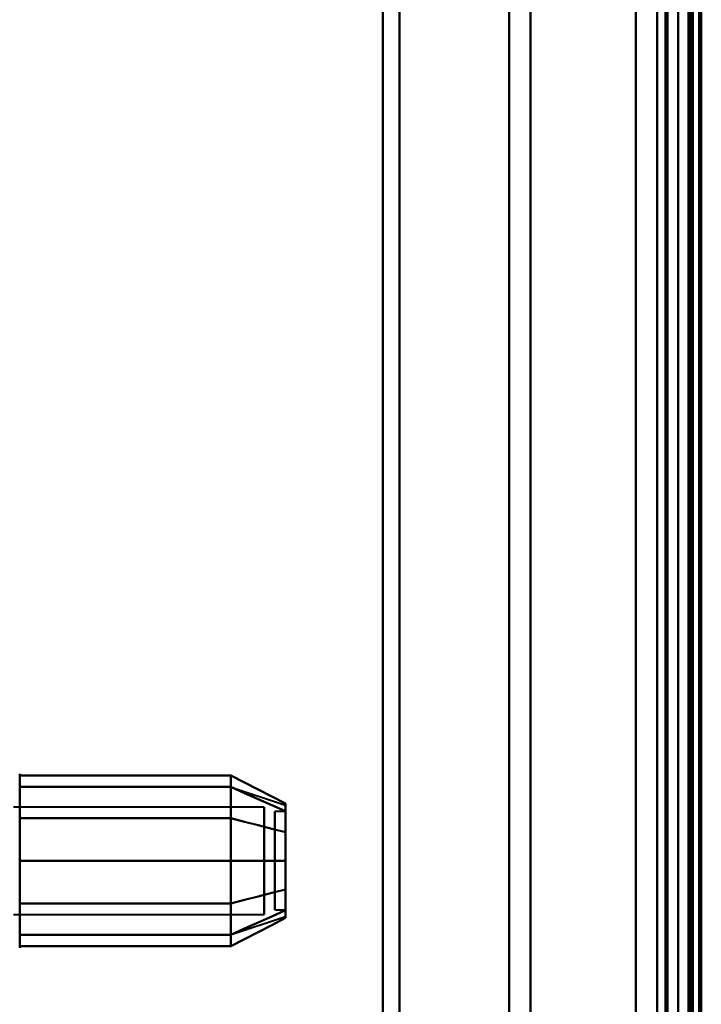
# Model space of a CAD drawing. Header units: millimetres. Extents: x -1352 to 2139, y -120 to 1210.
# Tile 15 of 87: x -736 to -704, y 275 to 322. Entities that reach past the tile are written whole.
import ezdxf

# ---------------------------------------------------------------- set-up
doc = ezdxf.new("R2010")
doc.units = ezdxf.units.MM
doc.layers.add('G-IMPT', color=8, linetype='Continuous', lineweight=40)

# ---------------------------------------------------------------- blocks, each defined once
blk = doc.blocks.new('NEXA 2000 CALQUES_dwg-762145-Avant')
at = {"layer": 'G-IMPT'}
for p, q in [((-705, 129.472), (-705, 1102.272)), ((-704.5, 1102.272), (-704.5, 129.472)), ((-705, 584.372), (-705, 182.372)), ((-706, 183.372), (-706, 583.372)), ((-704.3, 582.746), (-704.3, 183.998)), ((-704.3, 582.746), (-704.3, 183.998)), ((-719, 182.372), (-719, 383.372)), ((-719, 383.372), (-719, 182.372)), ((-718.198, 383.372), (-718.198, 182.964)), ((-718.198, 182.964), (-718.198, 383.372)), ((-713, 183.372), (-713, 383.372)), ((-713, 383.372), (-713, 183.372)), ((-711.99, 183.998), (-711.99, 383.372)), ((-711.99, 383.372), (-711.99, 183.998)), ((-706, 183.372), (-706, 383.372)), ((-706, 383.372), (-706, 183.372)), ((-705.5, 383.372), (-705.5, 182.372)), ((-705.5, 182.372), (-705.5, 383.372)), ((-705, 167.372), (-705, 383.372)), ((-705, 383.372), (-705, 182.372)), ((-705, 182.372), (-705, 383.372)), ((-705, 383.372), (-705, 167.372)), ((-704.3, 183.998), (-704.3, 383.372)), ((-704.3, 183.998), (-704.3, 383.372)), ((-704.3, 167.372), (-704.3, 383.372)), ((-704.3, 383.372), (-704.3, 167.372)), ((-736.204, 285.972), (-736.204, 277.772)), ((-736.204, 285.972), (-736.204, 281.872)), ((-736.204, 285.972), (-736.204, 283.922)), ((-736.204, 285.423), (-736.204, 277.772)), ((-726.189, 285.367), (-723.611, 284.508)), ((-724.611, 284.421), (-736.5, 284.421)), ((-724.611, 284.421), (-736.5, 284.421)), ((-724.611, 284.421), (-724.611, 279.665)), ((-724.611, 279.665), (-724.611, 284.421)), ((-724.611, 284.421), (-724.611, 279.324)), ((-724.611, 284.421), (-724.611, 279.324)), ((-724.611, 279.324), (-724.611, 284.421)), ((-724.611, 279.324), (-724.611, 284.421)), ((-723.611, 284.202), (-724.111, 284.202)), ((-723.611, 284.202), (-724.111, 284.202)), ((-724.111, 279.98), (-724.111, 284.202)), ((-724.111, 284.202), (-724.111, 279.98)), ((-724.111, 280.914), (-724.111, 284.202)), ((-724.111, 284.202), (-724.111, 280.914)), ((-723.611, 279.98), (-723.611, 284.202)), ((-723.611, 284.202), (-723.611, 279.98)), ((-723.611, 280.914), (-723.611, 284.202)), ((-723.611, 284.202), (-723.611, 280.914)), ((-736.204, 283.922), (-736.204, 278.322)), ((-724.611, 284.079), (-724.611, 279.324)), ((-724.611, 279.324), (-724.611, 284.079)), ((-724.111, 279.542), (-724.111, 283.764)), ((-724.111, 283.764), (-724.111, 279.542)), ((-723.611, 279.542), (-723.611, 283.764)), ((-723.611, 283.764), (-723.611, 279.542)), ((-724.111, 279.542), (-724.111, 282.831)), ((-724.111, 282.831), (-724.111, 279.542)), ((-723.611, 279.542), (-723.611, 282.831)), ((-723.611, 282.831), (-723.611, 279.542)), ((-736.204, 281.872), (-736.204, 277.772)), ((-724.111, 279.542), (-723.611, 279.542)), ((-724.111, 279.542), (-723.611, 279.542)), ((-736.5, 279.324), (-724.611, 279.324)), ((-736.5, 279.324), (-724.611, 279.324)), ((-726.189, 278.377), (-723.611, 279.237))]:
    blk.add_line(p, q, dxfattribs=at)
at = {"layer": 'G-IMPT', "flags": 128}
for points in [[(-707, 128.972), (-707, 372.422), (-707, 615.872), (-707, 859.322), (-707, 1102.772)], [(-707, 1102.772), (-707, 859.322), (-707, 615.872), (-707, 372.422), (-707, 128.972)], [(-707, 1102.772), (-707, 859.322), (-707, 615.872), (-707, 372.422), (-707, 128.972)], [(-707, 128.972), (-707, 372.422), (-707, 615.872), (-707, 859.322), (-707, 1102.772)], [(-705, 128.972), (-705, 372.422), (-705, 615.872), (-705, 859.322), (-705, 1102.772)], [(-705, 1102.772), (-705, 859.322), (-705, 615.872), (-705, 372.422), (-705, 128.972)], [(-704.5, 128.972), (-704.5, 372.422), (-704.5, 615.872), (-704.5, 859.322), (-704.5, 1102.772)], [(-704.4, 1102.772), (-704.4, 859.322), (-704.4, 615.872), (-704.4, 372.422), (-704.4, 128.972)], [(-704.4, 1102.772), (-704.4, 859.322), (-704.4, 615.872), (-704.4, 372.422), (-704.4, 128.972)], [(-704.4, 128.972), (-704.4, 372.422), (-704.4, 615.872), (-704.4, 859.322), (-704.4, 1102.772)], [(-707, 129.472), (-707, 372.672), (-707, 615.872), (-707, 859.072), (-707, 1102.272)], [(-707, 1102.272), (-707, 859.072), (-707, 615.872), (-707, 372.672), (-707, 129.472)], [(-707, 1102.272), (-707, 859.072), (-707, 615.872), (-707, 372.672), (-707, 129.472)], [(-707, 129.472), (-707, 372.672), (-707, 615.872), (-707, 859.072), (-707, 1102.272)], [(-705.6, 129.472), (-705.6, 372.672), (-705.6, 615.872), (-705.6, 859.072), (-705.6, 1102.272)], [(-705.6, 129.472), (-705.6, 372.672), (-705.6, 615.872), (-705.6, 859.072), (-705.6, 1102.272)], [(-705.6, 1102.272), (-705.6, 859.072), (-705.6, 615.872), (-705.6, 372.672), (-705.6, 129.472)], [(-705.6, 1102.272), (-705.6, 859.072), (-705.6, 615.872), (-705.6, 372.672), (-705.6, 129.472)], [(-705.6, 129.472), (-705.6, 372.672), (-705.6, 615.872), (-705.6, 859.072), (-705.6, 1102.272)], [(-705.6, 1102.272), (-705.6, 859.072), (-705.6, 615.872), (-705.6, 372.672), (-705.6, 129.472)], [(-705.5, 1102.272), (-705.5, 859.072), (-705.5, 615.872), (-705.5, 372.672), (-705.5, 129.472)], [(-705.5, 129.472), (-705.5, 372.672), (-705.5, 615.872), (-705.5, 859.072), (-705.5, 1102.272)], [(-705, 129.472), (-705, 372.672), (-705, 615.872), (-705, 859.072), (-705, 1102.272)], [(-705, 1102.272), (-705, 859.072), (-705, 615.872), (-705, 372.672), (-705, 129.472)], [(-705, 1102.272), (-705, 859.072), (-705, 615.872), (-705, 372.672), (-705, 129.472)], [(-705, 129.472), (-705, 372.672), (-705, 615.872), (-705, 859.072), (-705, 1102.272)], [(-705, 1102.272), (-705, 867.047), (-705, 631.822), (-705, 396.597), (-705, 161.372)], [(-705, 161.372), (-705, 396.597), (-705, 631.822), (-705, 867.047), (-705, 1102.272)], [(-704.5, 129.472), (-704.5, 372.672), (-704.5, 615.872), (-704.5, 859.072), (-704.5, 1102.272)], [(-704.5, 1102.272), (-704.5, 859.072), (-704.5, 615.872), (-704.5, 372.672), (-704.5, 129.472)], [(-704.5, 1102.272), (-704.5, 859.072), (-704.5, 615.872), (-704.5, 372.672), (-704.5, 129.472)], [(-704.5, 129.472), (-704.5, 372.672), (-704.5, 615.872), (-704.5, 859.072), (-704.5, 1102.272)], [(-704.5, 129.472), (-704.5, 372.672), (-704.5, 615.872), (-704.5, 859.072), (-704.5, 1102.272)], [(-704.5, 1102.272), (-704.5, 859.072), (-704.5, 615.872), (-704.5, 372.672), (-704.5, 129.472)], [(-704, 1102.372), (-704, 859.122), (-704, 615.872), (-704, 372.622), (-704, 129.372)], [(-704, 129.372), (-704, 372.622), (-704, 615.872), (-704, 859.122), (-704, 1102.372)], [(-704, 1102.272), (-704, 859.072), (-704, 615.872), (-704, 372.672), (-704, 129.472)], [(-704, 129.472), (-704, 372.672), (-704, 615.872), (-704, 859.072), (-704, 1102.272)], [(-703.9, 1102.272), (-703.9, 867.047), (-703.9, 631.822), (-703.9, 396.597), (-703.9, 161.372)], [(-703.9, 161.372), (-703.9, 396.597), (-703.9, 631.822), (-703.9, 867.047), (-703.9, 1102.272)], [(-736.204, 285.989), (-736.204, 285.972)], [(-736.204, 277.873), (-736.204, 277.84), (-736.204, 277.813), (-736.204, 277.793), (-736.204, 277.78), (-736.204, 277.773), (-736.204, 277.772)], [(-736.204, 285.972), (-736.204, 285.969), (-736.204, 285.959), (-736.204, 285.943), (-736.204, 285.92), (-736.204, 285.891), (-736.204, 285.855), (-736.204, 285.813), (-736.204, 285.764), (-736.204, 285.709), (-736.204, 285.649), (-736.204, 285.582), (-736.204, 285.509), (-736.204, 285.43), (-736.204, 285.346), (-736.204, 285.256), (-736.204, 285.161), (-736.204, 285.06), (-736.204, 284.955), (-736.204, 284.844), (-736.204, 284.729), (-736.204, 284.609), (-736.204, 284.485), (-736.204, 284.356), (-736.204, 284.224), (-736.204, 284.088), (-736.204, 283.948), (-736.204, 283.805), (-736.204, 283.659), (-736.204, 283.51), (-736.204, 283.358), (-736.204, 283.204), (-736.204, 283.048), (-736.204, 282.89), (-736.204, 282.73), (-736.204, 282.569), (-736.204, 282.407), (-736.204, 282.244), (-736.204, 282.08), (-736.204, 281.917), (-736.204, 281.753), (-736.204, 281.589), (-736.204, 281.425), (-736.204, 281.263), (-736.204, 281.101), (-736.204, 280.941), (-736.204, 280.782), (-736.204, 280.625), (-736.204, 280.469), (-736.204, 280.317), (-736.204, 280.166), (-736.204, 280.018), (-736.204, 279.874), (-736.204, 279.732), (-736.204, 279.594), (-736.204, 279.459), (-736.204, 279.329), (-736.204, 279.202), (-736.204, 279.08), (-736.204, 278.962), (-736.204, 278.849), (-736.204, 278.741), (-736.204, 278.637), (-736.204, 278.539), (-736.204, 278.446), (-736.204, 278.359), (-736.204, 278.322)], [(-736.204, 285.423), (-736.204, 285.502), (-736.204, 285.575), (-736.204, 285.643), (-736.204, 285.704), (-736.204, 285.76), (-736.204, 285.809), (-736.204, 285.851), (-736.204, 285.888), (-736.204, 285.918), (-736.204, 285.941), (-736.204, 285.958), (-736.204, 285.968), (-736.204, 285.972)], [(-736.204, 283.893), (-736.204, 284.398), (-736.204, 284.903), (-736.204, 285.409), (-736.204, 285.914)], [(-736.204, 285.914), (-733.704, 285.914), (-731.204, 285.914), (-728.704, 285.914), (-726.204, 285.914)], [(-726.204, 285.914), (-728.704, 285.914), (-731.204, 285.914), (-733.704, 285.914), (-736.204, 285.914)], [(-736.204, 285.914), (-736.204, 285.409), (-736.204, 284.903), (-736.204, 284.398), (-736.204, 283.893)], [(-726.204, 283.893), (-726.204, 284.398), (-726.204, 284.903), (-726.204, 285.409), (-726.204, 285.914)], [(-726.204, 285.914), (-725.556, 285.581), (-724.908, 285.248), (-724.259, 284.914), (-723.611, 284.581)], [(-723.611, 284.581), (-724.259, 284.914), (-724.908, 285.248), (-725.556, 285.581), (-726.204, 285.914)], [(-726.204, 285.914), (-726.204, 285.409), (-726.204, 284.903), (-726.204, 284.398), (-726.204, 283.893)], [(-726.204, 285.914), (-726.204, 285.409), (-726.204, 284.903), (-726.204, 284.398), (-726.204, 283.893)], [(-726.204, 283.893), (-726.204, 284.398), (-726.204, 284.903), (-726.204, 285.409), (-726.204, 285.914)], [(-736.204, 277.772), (-736.204, 277.776), (-736.204, 277.785), (-736.204, 277.802), (-736.204, 277.825), (-736.204, 277.854), (-736.204, 277.89), (-736.204, 277.932), (-736.204, 277.98), (-736.204, 278.035), (-736.204, 278.096), (-736.204, 278.163), (-736.204, 278.236), (-736.204, 278.314), (-736.204, 278.399), (-736.204, 278.488), (-736.204, 278.584), (-736.204, 278.684), (-736.204, 278.79), (-736.204, 278.9), (-736.204, 279.016), (-736.204, 279.136), (-736.204, 279.26), (-736.204, 279.388), (-736.204, 279.521), (-736.204, 279.657), (-736.204, 279.797), (-736.204, 279.94), (-736.204, 280.086), (-736.204, 280.235), (-736.204, 280.387), (-736.204, 280.541), (-736.204, 280.697), (-736.204, 280.855), (-736.204, 281.014), (-736.204, 281.175), (-736.204, 281.338), (-736.204, 281.501), (-736.204, 281.664), (-736.204, 281.828), (-736.204, 281.992), (-736.204, 282.156), (-736.204, 282.319), (-736.204, 282.482), (-736.204, 282.643), (-736.204, 282.804), (-736.204, 282.963), (-736.204, 283.12), (-736.204, 283.275), (-736.204, 283.428), (-736.204, 283.579), (-736.204, 283.726), (-736.204, 283.871), (-736.204, 284.013), (-736.204, 284.151), (-736.204, 284.285), (-736.204, 284.416), (-736.204, 284.542), (-736.204, 284.665), (-736.204, 284.782), (-736.204, 284.896), (-736.204, 285.004), (-736.204, 285.107), (-736.204, 285.205), (-736.204, 285.298), (-736.204, 285.386), (-736.204, 285.423)], [(-736.204, 281.872), (-736.204, 282.747), (-736.204, 283.622), (-736.204, 284.497), (-736.204, 285.372)], [(-736.204, 285.372), (-733.704, 285.372), (-731.204, 285.372), (-728.704, 285.372), (-726.204, 285.372)], [(-726.204, 285.372), (-728.704, 285.372), (-731.204, 285.372), (-733.704, 285.372), (-736.204, 285.372)], [(-736.204, 285.372), (-733.704, 285.372), (-731.204, 285.372), (-728.704, 285.372), (-726.204, 285.372)], [(-726.204, 285.372), (-728.704, 285.372), (-731.204, 285.372), (-733.704, 285.372), (-736.204, 285.372)], [(-736.204, 285.372), (-736.204, 284.497), (-736.204, 283.622), (-736.204, 282.747), (-736.204, 281.872)], [(-726.204, 281.872), (-726.204, 282.747), (-726.204, 283.622), (-726.204, 284.497), (-726.204, 285.372)], [(-726.204, 285.372), (-725.556, 285.084), (-724.908, 284.795), (-724.259, 284.507), (-723.611, 284.218)], [(-723.611, 284.218), (-724.259, 284.507), (-724.908, 284.795), (-725.556, 285.084), (-726.204, 285.372)], [(-726.204, 285.372), (-725.556, 285.084), (-724.908, 284.795), (-724.259, 284.507), (-723.611, 284.218)], [(-723.611, 284.218), (-724.259, 284.507), (-724.908, 284.795), (-725.556, 285.084), (-726.204, 285.372)], [(-726.204, 285.372), (-726.204, 284.497), (-726.204, 283.622), (-726.204, 282.747), (-726.204, 281.872)], [(-726.204, 285.372), (-726.204, 284.497), (-726.204, 283.622), (-726.204, 282.747), (-726.204, 281.872)], [(-726.204, 281.872), (-726.204, 282.747), (-726.204, 283.622), (-726.204, 284.497), (-726.204, 285.372)], [(-736.204, 279.852), (-736.204, 280.862), (-736.204, 281.872), (-736.204, 282.883), (-736.204, 283.893)], [(-736.204, 283.893), (-733.704, 283.893), (-731.204, 283.893), (-728.704, 283.893), (-726.204, 283.893)], [(-726.204, 283.893), (-728.704, 283.893), (-731.204, 283.893), (-733.704, 283.893), (-736.204, 283.893)], [(-736.204, 283.893), (-733.704, 283.893), (-731.204, 283.893), (-728.704, 283.893), (-726.204, 283.893)], [(-726.204, 283.893), (-728.704, 283.893), (-731.204, 283.893), (-733.704, 283.893), (-736.204, 283.893)], [(-736.204, 283.893), (-736.204, 282.883), (-736.204, 281.872), (-736.204, 280.862), (-736.204, 279.852)], [(-726.204, 279.852), (-726.204, 280.862), (-726.204, 281.872), (-726.204, 282.883), (-726.204, 283.893)], [(-726.204, 283.893), (-725.556, 283.726), (-724.908, 283.56), (-724.259, 283.393), (-723.611, 283.227)], [(-723.611, 283.227), (-724.259, 283.393), (-724.908, 283.56), (-725.556, 283.726), (-726.204, 283.893)], [(-726.204, 283.893), (-725.556, 283.726), (-724.908, 283.56), (-724.259, 283.393), (-723.611, 283.227)], [(-723.611, 283.227), (-724.259, 283.393), (-724.908, 283.56), (-725.556, 283.726), (-726.204, 283.893)], [(-726.204, 283.893), (-726.204, 282.883), (-726.204, 281.872), (-726.204, 280.862), (-726.204, 279.852)], [(-726.204, 283.893), (-726.204, 282.883), (-726.204, 281.872), (-726.204, 280.862), (-726.204, 279.852)], [(-726.204, 279.852), (-726.204, 280.862), (-726.204, 281.872), (-726.204, 282.883), (-726.204, 283.893)], [(-736.204, 278.372), (-736.204, 279.247), (-736.204, 280.122), (-736.204, 280.997), (-736.204, 281.872)], [(-736.204, 281.872), (-733.704, 281.872), (-731.204, 281.872), (-728.704, 281.872), (-726.204, 281.872)], [(-726.204, 281.872), (-728.704, 281.872), (-731.204, 281.872), (-733.704, 281.872), (-736.204, 281.872)], [(-736.204, 281.872), (-733.704, 281.872), (-731.204, 281.872), (-728.704, 281.872), (-726.204, 281.872)], [(-726.204, 281.872), (-728.704, 281.872), (-731.204, 281.872), (-733.704, 281.872), (-736.204, 281.872)], [(-736.204, 281.872), (-736.204, 280.997), (-736.204, 280.122), (-736.204, 279.247), (-736.204, 278.372)], [(-726.204, 278.372), (-726.204, 279.247), (-726.204, 280.122), (-726.204, 280.997), (-726.204, 281.872)], [(-726.204, 281.872), (-725.556, 281.872), (-724.908, 281.872), (-724.259, 281.872), (-723.611, 281.872)], [(-723.611, 281.872), (-724.259, 281.872), (-724.908, 281.872), (-725.556, 281.872), (-726.204, 281.872)], [(-726.204, 281.872), (-725.556, 281.872), (-724.908, 281.872), (-724.259, 281.872), (-723.611, 281.872)], [(-723.611, 281.872), (-724.259, 281.872), (-724.908, 281.872), (-725.556, 281.872), (-726.204, 281.872)], [(-726.204, 281.872), (-726.204, 280.997), (-726.204, 280.122), (-726.204, 279.247), (-726.204, 278.372)], [(-726.204, 281.872), (-726.204, 280.997), (-726.204, 280.122), (-726.204, 279.247), (-726.204, 278.372)], [(-726.204, 278.372), (-726.204, 279.247), (-726.204, 280.122), (-726.204, 280.997), (-726.204, 281.872)], [(-723.611, 280.518), (-724.259, 280.351), (-724.908, 280.185), (-725.556, 280.018), (-726.204, 279.852)], [(-726.204, 279.852), (-725.556, 280.018), (-724.908, 280.185), (-724.259, 280.351), (-723.611, 280.518)], [(-723.611, 280.518), (-724.259, 280.351), (-724.908, 280.185), (-725.556, 280.018), (-726.204, 279.852)], [(-726.204, 279.852), (-725.556, 280.018), (-724.908, 280.185), (-724.259, 280.351), (-723.611, 280.518)], [(-726.204, 279.852), (-728.704, 279.852), (-731.204, 279.852), (-733.704, 279.852), (-736.204, 279.852)], [(-736.204, 279.852), (-736.204, 279.346), (-736.204, 278.841), (-736.204, 278.336), (-736.204, 277.831)], [(-736.204, 277.831), (-736.204, 278.336), (-736.204, 278.841), (-736.204, 279.346), (-736.204, 279.852)], [(-736.204, 279.852), (-733.704, 279.852), (-731.204, 279.852), (-728.704, 279.852), (-726.204, 279.852)], [(-726.204, 279.852), (-728.704, 279.852), (-731.204, 279.852), (-733.704, 279.852), (-736.204, 279.852)], [(-736.204, 279.852), (-733.704, 279.852), (-731.204, 279.852), (-728.704, 279.852), (-726.204, 279.852)], [(-726.204, 279.852), (-726.204, 279.346), (-726.204, 278.841), (-726.204, 278.336), (-726.204, 277.831)], [(-726.204, 277.831), (-726.204, 278.336), (-726.204, 278.841), (-726.204, 279.346), (-726.204, 279.852)], [(-726.204, 277.831), (-726.204, 278.336), (-726.204, 278.841), (-726.204, 279.346), (-726.204, 279.852)], [(-726.204, 279.852), (-726.204, 279.346), (-726.204, 278.841), (-726.204, 278.336), (-726.204, 277.831)], [(-723.611, 279.526), (-724.259, 279.238), (-724.908, 278.949), (-725.556, 278.661), (-726.204, 278.372)], [(-726.204, 278.372), (-725.556, 278.661), (-724.908, 278.949), (-724.259, 279.238), (-723.611, 279.526)], [(-723.611, 279.526), (-724.259, 279.238), (-724.908, 278.949), (-725.556, 278.661), (-726.204, 278.372)], [(-726.204, 278.372), (-725.556, 278.661), (-724.908, 278.949), (-724.259, 279.238), (-723.611, 279.526)], [(-726.204, 277.831), (-725.556, 278.164), (-724.908, 278.497), (-724.259, 278.83), (-723.611, 279.163)], [(-723.611, 279.163), (-724.259, 278.83), (-724.908, 278.497), (-725.556, 278.164), (-726.204, 277.831)], [(-726.204, 278.372), (-728.704, 278.372), (-731.204, 278.372), (-733.704, 278.372), (-736.204, 278.372)], [(-736.204, 278.372), (-733.704, 278.372), (-731.204, 278.372), (-728.704, 278.372), (-726.204, 278.372)], [(-726.204, 278.372), (-728.704, 278.372), (-731.204, 278.372), (-733.704, 278.372), (-736.204, 278.372)], [(-736.204, 278.372), (-733.704, 278.372), (-731.204, 278.372), (-728.704, 278.372), (-726.204, 278.372)], [(-736.204, 278.322), (-736.204, 278.242), (-736.204, 278.169), (-736.204, 278.102), (-736.204, 278.04), (-736.204, 277.985), (-736.204, 277.936), (-736.204, 277.893), (-736.204, 277.857), (-736.204, 277.827), (-736.204, 277.804), (-736.204, 277.787), (-736.204, 277.776), (-736.204, 277.772)], [(-736.204, 277.772), (-736.205, 277.741)], [(-736.204, 277.772), (-736.205, 277.741)], [(-736.204, 277.831), (-733.704, 277.831), (-731.204, 277.831), (-728.704, 277.831), (-726.204, 277.831)], [(-726.204, 277.831), (-728.704, 277.831), (-731.204, 277.831), (-733.704, 277.831), (-736.204, 277.831)]]:
    blk.add_lwpolyline(points, dxfattribs=at)
at = {"layer": 'G-IMPT'}
for points in [[(-723.611, 283.227), (-723.611, 283.611), (-723.611, 284.238), (-723.611, 284.532), (-723.611, 284.581)], [(-723.611, 284.581), (-723.611, 284.532), (-723.611, 284.239), (-723.611, 283.611), (-723.611, 283.227)], [(-723.611, 284.581), (-723.611, 284.535), (-723.611, 284.239), (-723.611, 283.605), (-723.611, 283.227)], [(-723.611, 283.227), (-723.611, 283.606), (-723.611, 284.24), (-723.611, 284.535), (-723.611, 284.581)], [(-723.611, 284.218), (-723.611, 284.411), (-723.611, 284.604), (-723.611, 284.411), (-723.611, 284.218)], [(-723.611, 284.218), (-723.611, 284.41), (-723.611, 284.508), (-723.611, 284.508)], [(-723.611, 284.508), (-723.611, 284.508), (-723.611, 284.41), (-723.611, 284.218)], [(-723.611, 284.218), (-723.611, 283.939), (-723.611, 283.239), (-723.611, 282.345), (-723.611, 281.872)], [(-723.611, 281.872), (-723.611, 282.344), (-723.611, 283.238), (-723.611, 283.939), (-723.611, 284.218)], [(-723.611, 284.218), (-723.611, 283.946), (-723.611, 283.239), (-723.611, 282.336), (-723.611, 281.872)], [(-723.611, 281.872), (-723.611, 282.336), (-723.611, 283.239), (-723.611, 283.946), (-723.611, 284.218)], [(-723.611, 283.227), (-723.611, 282.793), (-723.611, 281.873), (-723.611, 280.952), (-723.611, 280.518)], [(-723.611, 280.518), (-723.611, 280.951), (-723.611, 281.872), (-723.611, 282.793), (-723.611, 283.227)], [(-723.611, 283.227), (-723.611, 282.802), (-723.611, 281.872), (-723.611, 280.943), (-723.611, 280.518)], [(-723.611, 280.518), (-723.611, 280.943), (-723.611, 281.873), (-723.611, 282.802), (-723.611, 283.227)], [(-723.611, 281.872), (-723.611, 281.4), (-723.611, 280.506), (-723.611, 279.806), (-723.611, 279.526)], [(-723.611, 279.526), (-723.611, 279.805), (-723.611, 280.506), (-723.611, 281.4), (-723.611, 281.872)], [(-723.611, 281.872), (-723.611, 281.408), (-723.611, 280.505), (-723.611, 279.798), (-723.611, 279.526)], [(-723.611, 279.526), (-723.611, 279.799), (-723.611, 280.506), (-723.611, 281.408), (-723.611, 281.872)], [(-723.611, 280.518), (-723.611, 280.134), (-723.611, 279.506), (-723.611, 279.213), (-723.611, 279.163)], [(-723.611, 279.163), (-723.611, 279.213), (-723.611, 279.506), (-723.611, 280.134), (-723.611, 280.518)], [(-723.611, 279.163), (-723.611, 279.21), (-723.611, 279.505), (-723.611, 280.139), (-723.611, 280.518)], [(-723.611, 280.518), (-723.611, 280.139), (-723.611, 279.505), (-723.611, 279.21), (-723.611, 279.163)], [(-723.611, 279.526), (-723.611, 279.333), (-723.611, 279.14), (-723.611, 279.333), (-723.611, 279.526)], [(-723.611, 279.526), (-723.611, 279.334), (-723.611, 279.237), (-723.611, 279.237)], [(-723.611, 279.237), (-723.611, 279.237), (-723.611, 279.334), (-723.611, 279.526)]]:
    blk.add_open_spline(points, degree=3, dxfattribs=at)

msp = doc.modelspace()

# ---------------------------------------------------------------- block references
at = {"layer": 'G-IMPT'}
msp.add_blockref('NEXA 2000 CALQUES_dwg-762145-Avant', (0, 0), dxfattribs=at)

doc.saveas('drawing.dxf')
